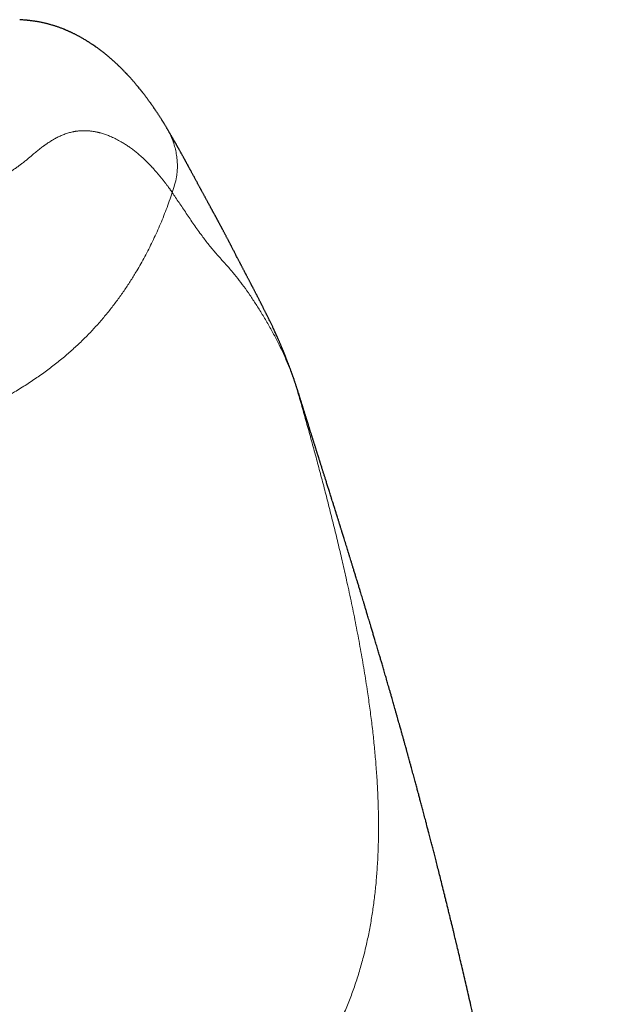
# Model space of a CAD drawing. Header units: millimetres. Extents: x 8 to 763, y 12 to 751.
# Tile 34 of 100: x 369 to 381, y 691 to 711. Entities that reach past the tile are written whole.
import ezdxf

# ---------------------------------------------------------------- set-up
doc = ezdxf.new("R2010")
doc.units = ezdxf.units.MM

msp = doc.modelspace()

# ---------------------------------------------------------------- linework, layer by layer
at = {"color": 7, "linetype": 'Continuous', "lineweight": 30}
for p, q in [((372.106, 708.711), (372.11, 708.706)), ((374.611, 703.769), (374.613, 703.763)), ((374.742, 703.366), (374.736, 703.384))]:
    msp.add_line(p, q, dxfattribs=at)
for points, knots in [([(372.109, 708.713), (372.108, 708.715), (372.102, 708.724), (372.093, 708.741), (372.08, 708.761), (372.068, 708.78), (372.057, 708.798), (372.047, 708.814), (372.038, 708.829), (372.028, 708.844), (372.02, 708.858), (372.009, 708.874), (371.998, 708.891), (371.986, 708.91), (371.974, 708.929), (371.961, 708.949), (371.948, 708.969), (371.934, 708.99), (371.921, 709.01), (371.909, 709.028), (371.897, 709.046), (371.886, 709.063), (371.875, 709.078), (371.864, 709.094), (371.851, 709.113), (371.834, 709.137), (371.814, 709.165), (371.797, 709.19), (371.781, 709.212), (371.767, 709.231), (371.753, 709.25), (371.739, 709.27), (371.723, 709.291), (371.708, 709.311), (371.693, 709.332), (371.678, 709.351), (371.664, 709.37), (371.65, 709.388), (371.637, 709.405), (371.625, 709.42), (371.615, 709.433), (371.605, 709.445), (371.596, 709.457), (371.586, 709.469), (371.572, 709.486), (371.554, 709.509), (371.534, 709.533), (371.517, 709.553), (371.503, 709.569), (371.49, 709.586), (371.475, 709.603), (371.459, 709.621), (371.444, 709.638), (371.429, 709.655), (371.416, 709.671), (371.402, 709.686), (371.389, 709.701), (371.375, 709.715), (371.363, 709.729), (371.351, 709.742), (371.34, 709.754), (371.329, 709.766), (371.318, 709.777), (371.308, 709.788), (371.295, 709.801), (371.28, 709.817), (371.262, 709.836), (371.242, 709.856), (371.221, 709.877), (371.199, 709.898), (371.177, 709.92), (371.156, 709.941), (371.134, 709.961), (371.114, 709.98), (371.096, 709.997), (371.077, 710.014), (371.058, 710.031), (371.038, 710.049), (371.016, 710.068), (370.991, 710.09), (370.965, 710.112), (370.938, 710.135), (370.911, 710.157), (370.884, 710.178), (370.857, 710.199), (370.83, 710.22), (370.797, 710.245), (370.758, 710.275), (370.722, 710.3), (370.699, 710.316), (370.686, 710.325), (370.673, 710.334), (370.66, 710.343), (370.646, 710.352), (370.631, 710.362), (370.614, 710.373), (370.596, 710.385), (370.579, 710.396), (370.562, 710.407), (370.546, 710.417), (370.53, 710.427), (370.511, 710.438), (370.488, 710.452), (370.461, 710.468), (370.436, 710.482), (370.413, 710.495), (370.392, 710.507), (370.371, 710.518), (370.349, 710.529), (370.327, 710.541), (370.304, 710.553), (370.282, 710.564), (370.261, 710.574), (370.242, 710.583), (370.224, 710.592), (370.207, 710.6), (370.191, 710.607), (370.175, 710.614), (370.158, 710.621), (370.138, 710.63), (370.12, 710.638), (370.105, 710.644), (370.094, 710.648), (370.082, 710.653), (370.064, 710.661), (370.04, 710.67), (370.012, 710.68), (369.985, 710.69), (369.96, 710.699), (369.934, 710.708), (369.909, 710.716), (369.884, 710.724), (369.859, 710.732), (369.832, 710.739), (369.806, 710.747), (369.78, 710.754), (369.754, 710.76), (369.728, 710.767), (369.701, 710.773), (369.673, 710.779), (369.642, 710.786), (369.613, 710.792), (369.584, 710.797), (369.557, 710.802), (369.528, 710.807), (369.496, 710.811), (369.462, 710.816), (369.432, 710.82), (369.405, 710.823), (369.383, 710.826), (369.361, 710.828), (369.335, 710.83), (369.298, 710.834), (369.258, 710.837), (369.228, 710.839), (369.216, 710.84)], [0, 0, 0, 0, 0.0021119, 0.009107, 0.0156984, 0.0218863, 0.0276706, 0.0327548, 0.0374975, 0.0420789, 0.0465469, 0.0509016, 0.0571718, 0.063191, 0.0690683, 0.0753051, 0.0819635, 0.0890436, 0.0953813, 0.1015043, 0.1073254, 0.1128448, 0.1180624, 0.1230841, 0.1281565, 0.1376138, 0.1472175, 0.156858, 0.163015, 0.1693784, 0.1760488, 0.1830262, 0.1903106, 0.1978541, 0.2049079, 0.2118489, 0.2186773, 0.2253845, 0.2317481, 0.2367133, 0.2413713, 0.2457293, 0.2500239, 0.2543706, 0.2587694, 0.2693011, 0.2798656, 0.2856941, 0.2917098, 0.2979127, 0.3043744, 0.3112355, 0.3185, 0.3244767, 0.3304765, 0.3364278, 0.3423307, 0.3480758, 0.3534952, 0.3585868, 0.3633508, 0.3678485, 0.3723233, 0.3768003, 0.3812795, 0.3883887, 0.3958653, 0.4037129, 0.4127134, 0.421714, 0.4307148, 0.439646, 0.4481177, 0.456122, 0.4634381, 0.4705546, 0.4778571, 0.4856133, 0.4938139, 0.5037409, 0.5140193, 0.5241879, 0.534228, 0.5441491, 0.5539609, 0.5636692, 0.57328, 0.5899681, 0.6063847, 0.6106445, 0.6149925, 0.6194798, 0.6241064, 0.6288863, 0.6339799, 0.6399464, 0.6462144, 0.6522581, 0.6580195, 0.6635371, 0.6688576, 0.6739811, 0.68302, 0.692027, 0.7010343, 0.7079277, 0.7148213, 0.721715, 0.728609, 0.7356931, 0.7431657, 0.750965, 0.7571085, 0.763149, 0.7688048, 0.773951, 0.7789073, 0.7836071, 0.7880538, 0.7946105, 0.8015048, 0.80438, 0.807601, 0.8111826, 0.8151251, 0.8234613, 0.831453, 0.8390756, 0.8463118, 0.8532073, 0.8600503, 0.8668916, 0.8735985, 0.8808861, 0.8878198, 0.8945211, 0.9010025, 0.9074514, 0.9140857, 0.9210252, 0.9283931, 0.936301, 0.9419198, 0.9479919, 0.9545317, 0.9612836, 0.9680461, 0.9747297, 0.9788705, 0.9826652, 0.9861144, 0.9894799, 0.9931805, 0.9972422, 1, 1, 1, 1]), ([(374.612, 703.769), (374.61, 703.774), (374.606, 703.787), (374.599, 703.807), (374.591, 703.828), (374.585, 703.848), (374.578, 703.866), (374.571, 703.885), (374.564, 703.906), (374.555, 703.929), (374.546, 703.956), (374.535, 703.984), (374.525, 704.012), (374.515, 704.038), (374.506, 704.062), (374.495, 704.09), (374.484, 704.121), (374.47, 704.156), (374.456, 704.192), (374.443, 704.224), (374.432, 704.251), (374.423, 704.273), (374.415, 704.294), (374.407, 704.313), (374.4, 704.33), (374.394, 704.343), (374.39, 704.355), (374.385, 704.365), (374.381, 704.376), (374.375, 704.389), (374.369, 704.404), (374.362, 704.421), (374.354, 704.44), (374.346, 704.459), (374.337, 704.479), (374.327, 704.501), (374.317, 704.524), (374.308, 704.544), (374.3, 704.564), (374.289, 704.588), (374.275, 704.619), (374.258, 704.656), (374.241, 704.693), (374.224, 704.73), (374.209, 704.762), (374.196, 704.791), (374.183, 704.817), (374.17, 704.845), (374.157, 704.872), (374.143, 704.9), (374.129, 704.93), (374.114, 704.962), (374.101, 704.988), (374.09, 705.011), (374.081, 705.028), (374.072, 705.045), (374.064, 705.062), (374.055, 705.079), (374.046, 705.098), (374.036, 705.119), (374.024, 705.142), (374.012, 705.166), (374.001, 705.188), (373.991, 705.207), (373.982, 705.225), (373.974, 705.241), (373.967, 705.256), (373.958, 705.272), (373.949, 705.29), (373.938, 705.311), (373.927, 705.333), (373.916, 705.355), (373.905, 705.376), (373.895, 705.396), (373.886, 705.413), (373.878, 705.429), (373.869, 705.445), (373.86, 705.462), (373.851, 705.481), (373.84, 705.501), (373.83, 705.522), (373.819, 705.542), (373.81, 705.559), (373.803, 705.573), (373.797, 705.584), (373.792, 705.593), (373.787, 705.603), (373.781, 705.614), (373.774, 705.628), (373.766, 705.644), (373.757, 705.662), (373.747, 705.68), (373.737, 705.7), (373.726, 705.721), (373.714, 705.743), (373.703, 705.764), (373.693, 705.783), (373.684, 705.801), (373.675, 705.817), (373.668, 705.831), (373.661, 705.845), (373.653, 705.861), (373.644, 705.878), (373.634, 705.897), (373.623, 705.917), (373.613, 705.937), (373.602, 705.957), (373.593, 705.975), (373.584, 705.991), (373.577, 706.006), (373.569, 706.022), (373.56, 706.038), (373.551, 706.056), (373.541, 706.075), (373.531, 706.095), (373.52, 706.115), (373.506, 706.143), (373.485, 706.183), (373.457, 706.237), (373.428, 706.293), (373.399, 706.35), (373.375, 706.395), (373.358, 706.429), (373.348, 706.447), (373.339, 706.465), (373.331, 706.482), (373.321, 706.499), (373.311, 706.519), (373.3, 706.54), (373.289, 706.561), (373.278, 706.582), (373.268, 706.601), (373.259, 706.618), (373.25, 706.635), (373.241, 706.653), (373.23, 706.672), (373.22, 706.691), (373.211, 706.709), (373.203, 706.724), (373.196, 706.737), (373.19, 706.749), (373.183, 706.762), (373.176, 706.775), (373.167, 706.791), (373.158, 706.807), (373.149, 706.825), (373.139, 706.843), (373.129, 706.861), (373.12, 706.878), (373.112, 706.894), (373.104, 706.908), (373.097, 706.92), (373.091, 706.933), (373.084, 706.946), (373.076, 706.96), (373.067, 706.976), (373.059, 706.991), (373.05, 707.007), (373.042, 707.023), (373.034, 707.037), (373.027, 707.05), (373.02, 707.062), (373.014, 707.073), (373.008, 707.085), (373.001, 707.097), (372.994, 707.11), (372.987, 707.124), (372.979, 707.138), (372.968, 707.158), (372.954, 707.184), (372.937, 707.215), (372.92, 707.245), (372.906, 707.273), (372.893, 707.296), (372.88, 707.319), (372.869, 707.34), (372.859, 707.359), (372.849, 707.376), (372.838, 707.396), (372.827, 707.417), (372.814, 707.441), (372.803, 707.462), (372.793, 707.481), (372.783, 707.498), (372.774, 707.515), (372.764, 707.533), (372.754, 707.552), (372.743, 707.573), (372.731, 707.595), (372.719, 707.617), (372.706, 707.642), (372.692, 707.668), (372.677, 707.695), (372.662, 707.723), (372.647, 707.75), (372.633, 707.776), (372.619, 707.802), (372.607, 707.824), (372.595, 707.845), (372.586, 707.863), (372.578, 707.878), (372.57, 707.891), (372.563, 707.905), (372.554, 707.921), (372.546, 707.937), (372.536, 707.954), (372.527, 707.971), (372.518, 707.988), (372.509, 708.004), (372.501, 708.019), (372.493, 708.033), (372.486, 708.046), (372.479, 708.059), (372.472, 708.072), (372.464, 708.086), (372.456, 708.102), (372.446, 708.119), (372.437, 708.136), (372.426, 708.155), (372.416, 708.173), (372.407, 708.191), (372.397, 708.208), (372.388, 708.224), (372.379, 708.241), (372.368, 708.26), (372.358, 708.279), (372.348, 708.296), (372.339, 708.312), (372.332, 708.326), (372.325, 708.338), (372.318, 708.349), (372.312, 708.361), (372.305, 708.373), (372.297, 708.387), (372.29, 708.4), (372.277, 708.423), (372.258, 708.455), (372.24, 708.487), (372.227, 708.509), (372.219, 708.523), (372.211, 708.537), (372.202, 708.552), (372.192, 708.569), (372.182, 708.587), (372.171, 708.606), (372.158, 708.627), (372.144, 708.651), (372.13, 708.675), (372.119, 708.694), (372.112, 708.704), (372.111, 708.706)], [0, 0, 0, 0, 0.002304, 0.005918, 0.009153, 0.01201, 0.014617, 0.017443, 0.020507, 0.023811, 0.028056, 0.032391, 0.036502, 0.040389, 0.044079, 0.047697, 0.053017, 0.058226, 0.063716, 0.069649, 0.072934, 0.076341, 0.079679, 0.082642, 0.085227, 0.087432, 0.089018, 0.090468, 0.092203, 0.09425, 0.096609, 0.099229, 0.10215, 0.105212, 0.108117, 0.11198, 0.115508, 0.118699, 0.121621, 0.124616, 0.130265, 0.136187, 0.142198, 0.14813, 0.15372, 0.157666, 0.161913, 0.166465, 0.170997, 0.175244, 0.180428, 0.185572, 0.190744, 0.193766, 0.196696, 0.199533, 0.202277, 0.205082, 0.20822, 0.211749, 0.215668, 0.219979, 0.223642, 0.226967, 0.229955, 0.232606, 0.23506, 0.237687, 0.241032, 0.244645, 0.248526, 0.252544, 0.256327, 0.259755, 0.262827, 0.265543, 0.268238, 0.271346, 0.274869, 0.278349, 0.282157, 0.285897, 0.289175, 0.291427, 0.293394, 0.295077, 0.296593, 0.298727, 0.301264, 0.304205, 0.307533, 0.310961, 0.314388, 0.318496, 0.322602, 0.326603, 0.330278, 0.333618, 0.336574, 0.339209, 0.3418, 0.344586, 0.347987, 0.35164, 0.355543, 0.359621, 0.363445, 0.36695, 0.370135, 0.373033, 0.37584, 0.379003, 0.382521, 0.386396, 0.390498, 0.394331, 0.397843, 0.407242, 0.418143, 0.429415, 0.439845, 0.451374, 0.455348, 0.458983, 0.462279, 0.465372, 0.468657, 0.472162, 0.476453, 0.480591, 0.484559, 0.488392, 0.491162, 0.494247, 0.497647, 0.501361, 0.50537, 0.508411, 0.511212, 0.513775, 0.5161, 0.518204, 0.520982, 0.523989, 0.527226, 0.530692, 0.534387, 0.538026, 0.541373, 0.544427, 0.547189, 0.549659, 0.552047, 0.55472, 0.557685, 0.560942, 0.564185, 0.567605, 0.570835, 0.57382, 0.576559, 0.579053, 0.581494, 0.583868, 0.586453, 0.58925, 0.592258, 0.595478, 0.598888, 0.605495, 0.612555, 0.620068, 0.625913, 0.631419, 0.63658, 0.641394, 0.645861, 0.649983, 0.653758, 0.659583, 0.665159, 0.670485, 0.674496, 0.678415, 0.682714, 0.686957, 0.691583, 0.69659, 0.701978, 0.707544, 0.713137, 0.719883, 0.726667, 0.733489, 0.740349, 0.747189, 0.753497, 0.759322, 0.764666, 0.769529, 0.772769, 0.776136, 0.779794, 0.783743, 0.787982, 0.792429, 0.797045, 0.801441, 0.805584, 0.809552, 0.813257, 0.816698, 0.819976, 0.823523, 0.827388, 0.831572, 0.835981, 0.840697, 0.845719, 0.851047, 0.855448, 0.860015, 0.864454, 0.868675, 0.874327, 0.879535, 0.884299, 0.888618, 0.892492, 0.895629, 0.898668, 0.901901, 0.90533, 0.908955, 0.912774, 0.916737, 0.927974, 0.939704, 0.943157, 0.94687, 0.950917, 0.955298, 0.960012, 0.965061, 0.970443, 0.97675, 0.983461, 0.990577, 0.998098, 1, 1, 1, 1]), ([(374.737, 703.384), (374.735, 703.389), (374.73, 703.406), (374.722, 703.433), (374.712, 703.464), (374.704, 703.488), (374.698, 703.507), (374.694, 703.521), (374.69, 703.533), (374.685, 703.55), (374.678, 703.57), (374.67, 703.595), (374.663, 703.616), (374.657, 703.635), (374.651, 703.652), (374.645, 703.671), (374.638, 703.691), (374.63, 703.715), (374.622, 703.74), (374.616, 703.757), (374.614, 703.763)], [0, 0, 0, 0, 0.032975, 0.111628, 0.181479, 0.242528, 0.284319, 0.320679, 0.353369, 0.385166, 0.457423, 0.524812, 0.587329, 0.631785, 0.677741, 0.729336, 0.786579, 0.84948, 0.940426, 1, 1, 1, 1]), ([(380.665, 670.241), (380.664, 670.268), (380.657, 670.541), (380.646, 671.056), (380.624, 671.781), (380.598, 672.494), (380.568, 673.194), (380.533, 673.893), (380.493, 674.59), (380.449, 675.284), (380.402, 675.964), (380.351, 676.632), (380.297, 677.285), (380.24, 677.925), (380.18, 678.552), (380.118, 679.165), (380.054, 679.765), (379.987, 680.352), (379.919, 680.924), (379.851, 681.474), (379.783, 682), (379.716, 682.503), (379.647, 682.995), (379.578, 683.474), (379.508, 683.944), (379.438, 684.404), (379.367, 684.854), (379.296, 685.291), (379.225, 685.717), (379.154, 686.13), (379.084, 686.532), (379.015, 686.922), (378.945, 687.305), (378.874, 687.682), (378.804, 688.051), (378.735, 688.407), (378.668, 688.75), (378.601, 689.079), (378.537, 689.396), (378.474, 689.699), (378.413, 689.988), (378.354, 690.265), (378.298, 690.528), (378.243, 690.778), (378.192, 691.01), (378.143, 691.226), (378.099, 691.426), (378.056, 691.613), (378.016, 691.789), (377.976, 691.961), (377.937, 692.128), (377.899, 692.291), (377.863, 692.445), (377.837, 692.552), (377.822, 692.616), (377.817, 692.637), (377.812, 692.657), (377.807, 692.681), (377.799, 692.712), (377.789, 692.754), (377.777, 692.805), (377.762, 692.866), (377.746, 692.934), (377.728, 693.009), (377.708, 693.089), (377.687, 693.175), (377.665, 693.264), (377.644, 693.352), (377.623, 693.437), (377.602, 693.52), (377.576, 693.627), (377.544, 693.754), (377.508, 693.9), (377.474, 694.035), (377.442, 694.161), (377.413, 694.276), (377.385, 694.383), (377.359, 694.484), (377.334, 694.581), (377.314, 694.66), (377.297, 694.726), (377.283, 694.778), (377.271, 694.826), (377.26, 694.867), (377.25, 694.906), (377.238, 694.95), (377.224, 695.005), (377.204, 695.082), (377.179, 695.175), (377.151, 695.28), (377.126, 695.377), (377.102, 695.465), (377.08, 695.546), (377.059, 695.625), (377.037, 695.708), (377.012, 695.799), (376.986, 695.897), (376.957, 696.003), (376.931, 696.099), (376.908, 696.181), (376.891, 696.244), (376.877, 696.297), (376.864, 696.342), (376.855, 696.376), (376.848, 696.402), (376.842, 696.423), (376.835, 696.448), (376.826, 696.48), (376.814, 696.522), (376.8, 696.574), (376.783, 696.633), (376.766, 696.697), (376.747, 696.763), (376.731, 696.823), (376.716, 696.873), (376.706, 696.912), (376.697, 696.943), (376.689, 696.971), (376.679, 697.005), (376.667, 697.049), (376.652, 697.103), (376.635, 697.161), (376.619, 697.219), (376.602, 697.276), (376.587, 697.329), (376.574, 697.377), (376.56, 697.425), (376.544, 697.482), (376.525, 697.548), (376.506, 697.615), (376.488, 697.677), (376.471, 697.733), (376.457, 697.783), (376.445, 697.826), (376.433, 697.868), (376.42, 697.912), (376.405, 697.961), (376.391, 698.012), (376.376, 698.063), (376.362, 698.111), (376.349, 698.156), (376.333, 698.208), (376.315, 698.271), (376.292, 698.35), (376.265, 698.441), (376.236, 698.537), (376.208, 698.632), (376.183, 698.716), (376.164, 698.781), (376.148, 698.834), (376.134, 698.881), (376.118, 698.934), (376.101, 698.991), (376.085, 699.045), (376.07, 699.093), (376.054, 699.148), (376.035, 699.211), (376.015, 699.279), (375.996, 699.342), (375.979, 699.398), (375.962, 699.451), (375.947, 699.503), (375.929, 699.56), (375.91, 699.624), (375.889, 699.694), (375.868, 699.762), (375.85, 699.822), (375.832, 699.88), (375.812, 699.943), (375.792, 700.011), (375.772, 700.075), (375.754, 700.134), (375.736, 700.19), (375.719, 700.247), (375.702, 700.303), (375.684, 700.359), (375.668, 700.412), (375.652, 700.465), (375.635, 700.517), (375.618, 700.572), (375.603, 700.621), (375.589, 700.666), (375.577, 700.706), (375.565, 700.744), (375.555, 700.776), (375.546, 700.803), (375.538, 700.829), (375.528, 700.86), (375.518, 700.895), (375.507, 700.929), (375.497, 700.96), (375.488, 700.99), (375.477, 701.026), (375.465, 701.064), (375.453, 701.102), (375.442, 701.136), (375.431, 701.173), (375.418, 701.213), (375.406, 701.252), (375.395, 701.287), (375.383, 701.325), (375.37, 701.368), (375.357, 701.409), (375.345, 701.445), (375.333, 701.483), (375.319, 701.527), (375.306, 701.571), (375.294, 701.609), (375.282, 701.646), (375.27, 701.684), (375.258, 701.723), (375.247, 701.759), (375.236, 701.792), (375.226, 701.824), (375.216, 701.855), (375.207, 701.886), (375.197, 701.915), (375.188, 701.944), (375.18, 701.971), (375.17, 702), (375.161, 702.031), (375.151, 702.063), (375.142, 702.09), (375.136, 702.11), (375.13, 702.128), (375.124, 702.147), (375.117, 702.171), (375.109, 702.195), (375.102, 702.219), (375.096, 702.237), (375.091, 702.253), (375.086, 702.269), (375.08, 702.286), (375.074, 702.306), (375.067, 702.329), (375.059, 702.356), (375.049, 702.385), (375.04, 702.414), (375.032, 702.44), (375.026, 702.46), (375.02, 702.478), (375.014, 702.496), (375.008, 702.517), (375, 702.54), (374.992, 702.566), (374.984, 702.593), (374.976, 702.619), (374.968, 702.643), (374.961, 702.666), (374.952, 702.694), (374.942, 702.725), (374.933, 702.754), (374.926, 702.776), (374.921, 702.794), (374.915, 702.811), (374.91, 702.829), (374.902, 702.853), (374.893, 702.884), (374.881, 702.922), (374.868, 702.962), (374.857, 702.998), (374.847, 703.029), (374.839, 703.057), (374.831, 703.081), (374.823, 703.106), (374.814, 703.134), (374.805, 703.165), (374.796, 703.195), (374.787, 703.222), (374.78, 703.246), (374.773, 703.268), (374.765, 703.294), (374.755, 703.325), (374.747, 703.35), (374.743, 703.364), (374.742, 703.366)], [0, 0, 0, 0, 0.0023, 0.02316, 0.043676, 0.063849, 0.083678, 0.103164, 0.123212, 0.142884, 0.162182, 0.181106, 0.199655, 0.217832, 0.235635, 0.253066, 0.270124, 0.286811, 0.303126, 0.31907, 0.333763, 0.348126, 0.36216, 0.375865, 0.389241, 0.402448, 0.415319, 0.427853, 0.44005, 0.451912, 0.463437, 0.474627, 0.485481, 0.496491, 0.507125, 0.517382, 0.52726, 0.53676, 0.545883, 0.554628, 0.562995, 0.570984, 0.578596, 0.585829, 0.592686, 0.598804, 0.604587, 0.610034, 0.615145, 0.619921, 0.62496, 0.629706, 0.63417, 0.638351, 0.639108, 0.639737, 0.640235, 0.640855, 0.641779, 0.642982, 0.644479, 0.646268, 0.648351, 0.650459, 0.6528, 0.655376, 0.658014, 0.660581, 0.663076, 0.665499, 0.667851, 0.672416, 0.676682, 0.680649, 0.684317, 0.687689, 0.690805, 0.693771, 0.696587, 0.699299, 0.700774, 0.702368, 0.703928, 0.705046, 0.706035, 0.707334, 0.708945, 0.710868, 0.714159, 0.717249, 0.720127, 0.722793, 0.725072, 0.727322, 0.729792, 0.732487, 0.735405, 0.738548, 0.741916, 0.744025, 0.745889, 0.74749, 0.748827, 0.7499, 0.750558, 0.751095, 0.751814, 0.752776, 0.753974, 0.75566, 0.757453, 0.759353, 0.761361, 0.763381, 0.764747, 0.7659, 0.766841, 0.767587, 0.768443, 0.769852, 0.771573, 0.773344, 0.77512, 0.7769, 0.778547, 0.779923, 0.78125, 0.78297, 0.785124, 0.787217, 0.789125, 0.790849, 0.792373, 0.793698, 0.794828, 0.796198, 0.797785, 0.799378, 0.80093, 0.80244, 0.803872, 0.80513, 0.807294, 0.809683, 0.812532, 0.815785, 0.818763, 0.821398, 0.823749, 0.825019, 0.826427, 0.828174, 0.830124, 0.831859, 0.833349, 0.834834, 0.837134, 0.839371, 0.84141, 0.843306, 0.844922, 0.846599, 0.848412, 0.850542, 0.852923, 0.855341, 0.857334, 0.858901, 0.861245, 0.863724, 0.865766, 0.867733, 0.869763, 0.871593, 0.873525, 0.875606, 0.877402, 0.879141, 0.8811, 0.882999, 0.88495, 0.886316, 0.887818, 0.889247, 0.890412, 0.891314, 0.892182, 0.893271, 0.894691, 0.895974, 0.897021, 0.898051, 0.899336, 0.900972, 0.902364, 0.903501, 0.904845, 0.906496, 0.908028, 0.909247, 0.910519, 0.912406, 0.91417, 0.915281, 0.916615, 0.918576, 0.920359, 0.921796, 0.923134, 0.924753, 0.926372, 0.92779, 0.929097, 0.930399, 0.931683, 0.932944, 0.934159, 0.935319, 0.936485, 0.937608, 0.938939, 0.94037, 0.941539, 0.942338, 0.942973, 0.943774, 0.944785, 0.945954, 0.946961, 0.947751, 0.948354, 0.949012, 0.949774, 0.95064, 0.951626, 0.952772, 0.954081, 0.955454, 0.956595, 0.95752, 0.958206, 0.958977, 0.95991, 0.961, 0.962105, 0.963432, 0.964634, 0.965671, 0.966605, 0.967861, 0.969509, 0.970756, 0.971777, 0.972587, 0.973383, 0.974236, 0.975145, 0.976722, 0.97862, 0.980581, 0.982266, 0.983757, 0.985084, 0.986284, 0.987394, 0.988741, 0.990232, 0.991665, 0.993007, 0.994195, 0.995235, 0.996491, 0.998002, 0.999664, 1, 1, 1, 1])]:
    msp.add_open_spline(points, degree=3, knots=knots, dxfattribs=at)
at = {"color": 252, "linetype": 'Continuous', "lineweight": 0}
for points, knots in [([(372.11, 708.706), (372.12, 708.689), (372.152, 708.638), (372.195, 708.547), (372.24, 708.434), (372.275, 708.318), (372.3, 708.202), (372.316, 708.085), (372.322, 707.971), (372.317, 707.859), (372.301, 707.732), (372.269, 707.591), (372.234, 707.489), (372.217, 707.438)], [0, 0, 0, 0, 0.044346, 0.136875, 0.229228, 0.321023, 0.411715, 0.500757, 0.587753, 0.672576, 0.75545, 0.877476, 1, 1, 1, 1]), ([(372.22, 707.437), (372.218, 707.44), (372.213, 707.446), (372.206, 707.457), (372.198, 707.468), (372.189, 707.481), (372.18, 707.494), (372.169, 707.509), (372.159, 707.524), (372.147, 707.54), (372.135, 707.556), (372.122, 707.574), (372.107, 707.593), (372.092, 707.614), (372.074, 707.637), (372.056, 707.66), (372.037, 707.684), (372.017, 707.71), (371.996, 707.736), (371.974, 707.762), (371.953, 707.788), (371.931, 707.813), (371.908, 707.84), (371.884, 707.866), (371.86, 707.894), (371.84, 707.916), (371.825, 707.932), (371.815, 707.943), (371.806, 707.952), (371.797, 707.962), (371.788, 707.971), (371.779, 707.981), (371.769, 707.991), (371.756, 708.004), (371.739, 708.022), (371.717, 708.043), (371.695, 708.065), (371.67, 708.088), (371.645, 708.112), (371.618, 708.137), (371.591, 708.161), (371.562, 708.186), (371.532, 708.212), (371.5, 708.238), (371.467, 708.264), (371.433, 708.29), (371.398, 708.316), (371.363, 708.341), (371.329, 708.364), (371.296, 708.386), (371.271, 708.401), (371.256, 708.411), (371.25, 708.414), (371.246, 708.417), (371.242, 708.419), (371.239, 708.421), (371.235, 708.423), (371.225, 708.429), (371.186, 708.452), (371.116, 708.49), (371.027, 708.532), (370.943, 708.566), (370.865, 708.593), (370.811, 708.608), (370.783, 708.616), (370.779, 708.617), (370.775, 708.618), (370.771, 708.619), (370.766, 708.62), (370.762, 708.621), (370.758, 708.622), (370.743, 708.626), (370.72, 708.631), (370.689, 708.637), (370.658, 708.642), (370.626, 708.646), (370.594, 708.65), (370.562, 708.652), (370.532, 708.654), (370.503, 708.655), (370.476, 708.655), (370.449, 708.655), (370.423, 708.653), (370.398, 708.652), (370.373, 708.65), (370.35, 708.647), (370.327, 708.644), (370.308, 708.641), (370.292, 708.638), (370.279, 708.636), (370.27, 708.634), (370.266, 708.633), (370.265, 708.633), (370.263, 708.633), (370.262, 708.632), (370.261, 708.632), (370.26, 708.632), (370.259, 708.632), (370.245, 708.629), (370.217, 708.622), (370.175, 708.611), (370.134, 708.598), (370.094, 708.583), (370.054, 708.567), (370.014, 708.55), (369.976, 708.532), (369.937, 708.513), (369.9, 708.493), (369.863, 708.471), (369.826, 708.449), (369.79, 708.425), (369.763, 708.407), (369.745, 708.395), (369.736, 708.388), (369.727, 708.382), (369.718, 708.376), (369.709, 708.369), (369.698, 708.361), (369.68, 708.348), (369.654, 708.328), (369.619, 708.302), (369.583, 708.273), (369.546, 708.243), (369.508, 708.212), (369.471, 708.181), (369.439, 708.154), (369.41, 708.129), (369.386, 708.109), (369.361, 708.087), (369.334, 708.065), (369.304, 708.041), (369.268, 708.012), (369.221, 707.977), (369.163, 707.934), (369.097, 707.89), (369.036, 707.851), (368.985, 707.82), (368.946, 707.797), (368.904, 707.774), (368.86, 707.75), (368.814, 707.725), (368.764, 707.7), (368.698, 707.668), (368.611, 707.628), (368.5, 707.581), (368.393, 707.539), (368.292, 707.503), (368.205, 707.474), (368.142, 707.453), (368.105, 707.442), (368.094, 707.438), (368.082, 707.435), (368.071, 707.431), (368.059, 707.428), (368.019, 707.415), (367.948, 707.395), (367.846, 707.367), (367.743, 707.342), (367.641, 707.318), (367.54, 707.297), (367.45, 707.28), (367.369, 707.265), (367.298, 707.253), (367.226, 707.242), (367.151, 707.231), (367.075, 707.22), (366.996, 707.21), (366.877, 707.196), (366.711, 707.178), (366.493, 707.159), (366.261, 707.143), (366.016, 707.13), (365.756, 707.12), (365.498, 707.113), (365.244, 707.109), (364.995, 707.108), (364.736, 707.108), (364.479, 707.111), (364.225, 707.115), (363.985, 707.121), (363.816, 707.127), (363.72, 707.13), (363.69, 707.131), (363.66, 707.132), (363.63, 707.133), (363.6, 707.134), (363.503, 707.138), (363.335, 707.145), (363.091, 707.156), (362.835, 707.17), (362.579, 707.184), (362.322, 707.2), (362.077, 707.216), (361.906, 707.227), (361.812, 707.234), (361.789, 707.235), (361.766, 707.237), (361.742, 707.239), (361.719, 707.24), (361.695, 707.242), (361.671, 707.244), (361.581, 707.25), (361.427, 707.261), (361.215, 707.276), (361.016, 707.291), (360.83, 707.304), (360.657, 707.317), (360.497, 707.329), (360.357, 707.339), (360.235, 707.348), (360.129, 707.355), (360.035, 707.362), (359.949, 707.368), (359.872, 707.374), (359.807, 707.379), (359.764, 707.382), (359.74, 707.383), (359.731, 707.384), (359.727, 707.384), (359.725, 707.384), (359.725, 707.384), (359.724, 707.384), (359.724, 707.384), (359.724, 707.384), (359.571, 707.394), (359.265, 707.414), (358.809, 707.44), (358.357, 707.462), (357.912, 707.481), (357.476, 707.497), (357.049, 707.509), (356.633, 707.518), (356.223, 707.523), (355.953, 707.524), (355.819, 707.524)], [0, 0, 0, 0, 0.001599, 0.003413, 0.005442, 0.007686, 0.010146, 0.012821, 0.015539, 0.018449, 0.021551, 0.024843, 0.028326, 0.032444, 0.036801, 0.041396, 0.046229, 0.0513, 0.05661, 0.062157, 0.06745, 0.072943, 0.078636, 0.084528, 0.090619, 0.096909, 0.09961, 0.10204, 0.104218, 0.106438, 0.108702, 0.11101, 0.113361, 0.115755, 0.120911, 0.126258, 0.131794, 0.137935, 0.144294, 0.15087, 0.157662, 0.164672, 0.172345, 0.180262, 0.188424, 0.196832, 0.205486, 0.214387, 0.222423, 0.23065, 0.239068, 0.240676, 0.242105, 0.243029, 0.243953, 0.244877, 0.2458, 0.246723, 0.251794, 0.275072, 0.29816, 0.317598, 0.336905, 0.356087, 0.357076, 0.358065, 0.359054, 0.360042, 0.36103, 0.362018, 0.363061, 0.364419, 0.372819, 0.380124, 0.387243, 0.395478, 0.40345, 0.411158, 0.418414, 0.42542, 0.432176, 0.438682, 0.44494, 0.450951, 0.456715, 0.462377, 0.46778, 0.472926, 0.47618, 0.479323, 0.481996, 0.482253, 0.48251, 0.482767, 0.483022, 0.483276, 0.48353, 0.483783, 0.484035, 0.493784, 0.503353, 0.512743, 0.521954, 0.530981, 0.539666, 0.54817, 0.556491, 0.564627, 0.572578, 0.580342, 0.587917, 0.595307, 0.597135, 0.598952, 0.600757, 0.602551, 0.604333, 0.606384, 0.608809, 0.615356, 0.621729, 0.628884, 0.635806, 0.642497, 0.648956, 0.655184, 0.659137, 0.662993, 0.666781, 0.670791, 0.674889, 0.679075, 0.685519, 0.692165, 0.699015, 0.706074, 0.709312, 0.712593, 0.715919, 0.71929, 0.722706, 0.726167, 0.729669, 0.736008, 0.74232, 0.748594, 0.75271, 0.756804, 0.760388, 0.760856, 0.761323, 0.761791, 0.762258, 0.762724, 0.763191, 0.767149, 0.770929, 0.774534, 0.777965, 0.781227, 0.784337, 0.786421, 0.788509, 0.790601, 0.792698, 0.794799, 0.796905, 0.799017, 0.804231, 0.809557, 0.814996, 0.820551, 0.826223, 0.832012, 0.836966, 0.842002, 0.847119, 0.852316, 0.856953, 0.861647, 0.865828, 0.866379, 0.866931, 0.867484, 0.868037, 0.868592, 0.869147, 0.873366, 0.877754, 0.882312, 0.887045, 0.891356, 0.895807, 0.89984, 0.900242, 0.900646, 0.90105, 0.901455, 0.901862, 0.902269, 0.902678, 0.903087, 0.906937, 0.910559, 0.913951, 0.91711, 0.920036, 0.922727, 0.92518, 0.927132, 0.9289, 0.930484, 0.931884, 0.933231, 0.934346, 0.935134, 0.935423, 0.935539, 0.935588, 0.935609, 0.935618, 0.935623, 0.935624, 0.935625, 0.935626, 0.943315, 0.950894, 0.958357, 0.965698, 0.972915, 0.979878, 0.986715, 0.993423, 1, 1, 1, 1]), ([(360.547, 701.793), (360.757, 701.795), (361.178, 701.8), (361.808, 701.819), (362.437, 701.849), (363.064, 701.892), (363.687, 701.95), (364.238, 702.015), (364.721, 702.083), (365.141, 702.152), (365.568, 702.232), (365.912, 702.306), (366.172, 702.367), (366.345, 702.41), (366.519, 702.455), (366.694, 702.503), (366.869, 702.554), (367.045, 702.608), (367.221, 702.664), (367.433, 702.736), (367.68, 702.826), (367.963, 702.938), (368.249, 703.062), (368.537, 703.198), (368.827, 703.347), (369.1, 703.502), (369.352, 703.657), (369.579, 703.809), (369.793, 703.964), (369.963, 704.096), (370.095, 704.204), (370.191, 704.287), (370.284, 704.37), (370.373, 704.452), (370.459, 704.535), (370.573, 704.648), (370.711, 704.795), (370.869, 704.976), (371.017, 705.158), (371.156, 705.342), (371.285, 705.526), (371.406, 705.709), (371.539, 705.924), (371.682, 706.177), (371.833, 706.474), (371.973, 706.783), (372.104, 707.105), (372.181, 707.325), (372.22, 707.437)], [0, 0, 0, 0, 0.045237, 0.090427, 0.135554, 0.180608, 0.225581, 0.270053, 0.299884, 0.330368, 0.361512, 0.393325, 0.406008, 0.418792, 0.431677, 0.44466, 0.457742, 0.470922, 0.484199, 0.497574, 0.518906, 0.54073, 0.563054, 0.58589, 0.609232, 0.633067, 0.653336, 0.672919, 0.691818, 0.710034, 0.719306, 0.728394, 0.737298, 0.746019, 0.754559, 0.762919, 0.780531, 0.797766, 0.814626, 0.831111, 0.847218, 0.862946, 0.878289, 0.901577, 0.925403, 0.949755, 0.97462, 1, 1, 1, 1]), ([(372.217, 707.438), (372.262, 707.372), (372.352, 707.241), (372.493, 707.029), (372.643, 706.809), (372.792, 706.599), (372.94, 706.405), (373.084, 706.233), (373.236, 706.066), (373.379, 705.906), (373.508, 705.747), (373.628, 705.589), (373.747, 705.419), (373.869, 705.237), (373.992, 705.041), (374.112, 704.838), (374.229, 704.627), (374.34, 704.41), (374.446, 704.181), (374.546, 703.942), (374.606, 703.774), (374.637, 703.689)], [0, 0, 0, 0, 0.069893, 0.139698, 0.209425, 0.2791, 0.333864, 0.388697, 0.443625, 0.498626, 0.545327, 0.59202, 0.638662, 0.685257, 0.731879, 0.7786, 0.82275, 0.866968, 0.911231, 0.955561, 1, 1, 1, 1]), ([(374.636, 703.689), (374.666, 703.586), (374.727, 703.379), (374.816, 703.066), (374.905, 702.75), (374.994, 702.43), (375.082, 702.106), (375.168, 701.782), (375.255, 701.449), (375.342, 701.108), (375.428, 700.759), (375.512, 700.412), (375.592, 700.067), (375.675, 699.693), (375.761, 699.294), (375.846, 698.868), (375.925, 698.445), (375.998, 698.026), (376.059, 697.639), (376.109, 697.285), (376.151, 696.962), (376.187, 696.64), (376.217, 696.32), (376.243, 695.996), (376.262, 695.669), (376.275, 695.34), (376.28, 695.013), (376.278, 694.69), (376.268, 694.37), (376.249, 694.061), (376.224, 693.764), (376.191, 693.477), (376.15, 693.194), (376.101, 692.915), (376.043, 692.635), (375.974, 692.355), (375.895, 692.075), (375.806, 691.801), (375.708, 691.534), (375.6, 691.273), (375.484, 691.022), (375.36, 690.782), (375.23, 690.553), (375.092, 690.331), (374.945, 690.116), (374.8, 689.922), (374.658, 689.747), (374.52, 689.588), (374.375, 689.431), (374.224, 689.279), (374.07, 689.134), (373.915, 688.995), (373.757, 688.864), (373.582, 688.728), (373.389, 688.586), (373.173, 688.441), (372.947, 688.3), (372.713, 688.165), (372.479, 688.04), (372.245, 687.924), (372.014, 687.817), (371.775, 687.714), (371.568, 687.631), (371.397, 687.566), (371.263, 687.517), (371.127, 687.47), (370.992, 687.424), (370.861, 687.382), (370.691, 687.329), (370.478, 687.266), (370.216, 687.194), (370.007, 687.141), (369.854, 687.104), (369.76, 687.082), (369.665, 687.06), (369.57, 687.039), (369.474, 687.018), (369.376, 686.997), (369.21, 686.963), (368.97, 686.917), (368.653, 686.86), (368.325, 686.806), (367.987, 686.755), (367.637, 686.707), (367.292, 686.664), (366.952, 686.625), (366.618, 686.59), (366.315, 686.561), (366.046, 686.537), (365.875, 686.523), (365.765, 686.514), (365.719, 686.51), (365.672, 686.507), (365.625, 686.503), (365.578, 686.499), (365.531, 686.496), (365.483, 686.492), (365.341, 686.482), (365.102, 686.465), (364.76, 686.444), (364.409, 686.423), (364.047, 686.405), (363.676, 686.387), (363.302, 686.371), (362.925, 686.357), (362.548, 686.344), (362.161, 686.332), (361.765, 686.321), (361.498, 686.315), (361.363, 686.312)], [0, 0, 0, 0, 0.009468, 0.019057, 0.028773, 0.038622, 0.04861, 0.058744, 0.068771, 0.07972, 0.090663, 0.101609, 0.112563, 0.123533, 0.137309, 0.151095, 0.164901, 0.17874, 0.192624, 0.203571, 0.214559, 0.225594, 0.23668, 0.247824, 0.259605, 0.271418, 0.28327, 0.295167, 0.307116, 0.319019, 0.330196, 0.341374, 0.352561, 0.36376, 0.374977, 0.386867, 0.398726, 0.410558, 0.42237, 0.43417, 0.446048, 0.45725, 0.468407, 0.479524, 0.490607, 0.501661, 0.510458, 0.519413, 0.528528, 0.537651, 0.546505, 0.555211, 0.56377, 0.572126, 0.582669, 0.593294, 0.604004, 0.614804, 0.625698, 0.635486, 0.645353, 0.655304, 0.665341, 0.670633, 0.67595, 0.681292, 0.68666, 0.691743, 0.696498, 0.706111, 0.715864, 0.72576, 0.729124, 0.732505, 0.735902, 0.739316, 0.742746, 0.746193, 0.749656, 0.760376, 0.771317, 0.782482, 0.793872, 0.805489, 0.817335, 0.82795, 0.838744, 0.849718, 0.85706, 0.86448, 0.865947, 0.867418, 0.868891, 0.870367, 0.871846, 0.873328, 0.874814, 0.876302, 0.886655, 0.897251, 0.908092, 0.919178, 0.930509, 0.942086, 0.953228, 0.96459, 0.976172, 0.987975, 1, 1, 1, 1]), ([(374.613, 703.763), (374.615, 703.759), (374.624, 703.735), (374.631, 703.71), (374.636, 703.689)], [0, 0, 0, 0, 0.185968, 1, 1, 1, 1]), ([(374.736, 703.384), (374.726, 703.418), (374.694, 703.522), (374.659, 703.622), (374.636, 703.689)], [0, 0, 0, 0, 0.324367, 1, 1, 1, 1])]:
    msp.add_open_spline(points, degree=3, knots=knots, dxfattribs=at)

doc.saveas('drawing.dxf')
